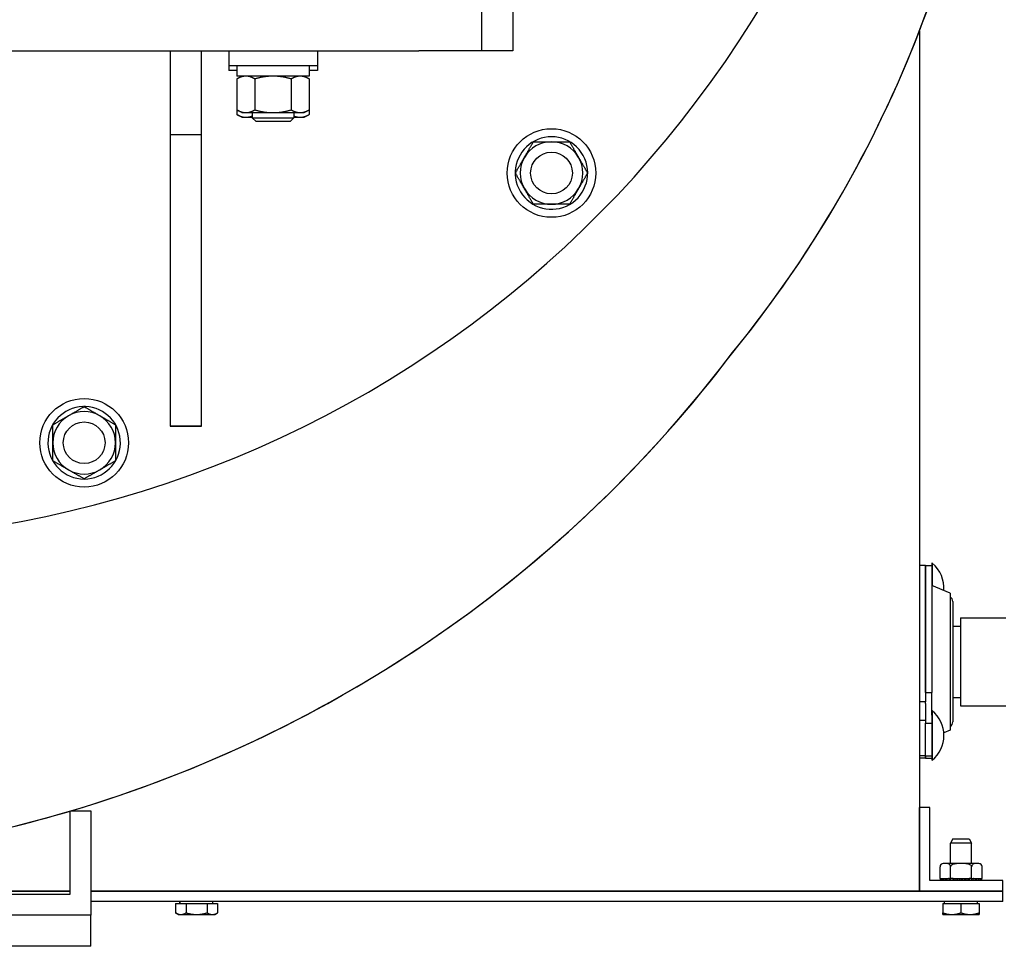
# Model space of a CAD drawing. Header units: inches. Extents: x 18 to 846, y -44 to 561.
# Tile 238 of 256: x 300 to 311, y 124 to 135. Entities that reach past the tile are written whole.
import ezdxf

# ---------------------------------------------------------------- set-up
doc = ezdxf.new("R2010")
doc.units = ezdxf.units.IN
doc.header["$LTSCALE"] = 24
doc.header["$MEASUREMENT"] = 0
doc.layers.add('Visible (ANSI)', color=7, linetype='Continuous', lineweight=30)

msp = doc.modelspace()

# ---------------------------------------------------------------- linework, layer by layer
at = {"layer": 'Visible (ANSI)'}
for p, q in [((305.20699, 138.51899), (305.20699, 135.26899)), ((305.58199, 138.51899), (305.58199, 134.89399)), ((305.20699, 135.26899), (305.20699, 134.89399)), ((310.45699, 135.13333), (310.45699, 124.81899)), ((289.95699, 134.89399), (304.45699, 134.89399)), ((301.47399, 134.89399), (301.47399, 133.89399)), ((301.84899, 133.89399), (301.84899, 134.89399)), ((302.17549, 134.89399), (302.17549, 134.71699)), ((303.23849, 134.89399), (303.23849, 134.71699)), ((305.20699, 134.89399), (304.45699, 134.89399)), ((305.58199, 134.89399), (305.20699, 134.89399)), ((303.23849, 134.71699), (302.17549, 134.71699)), ((302.17549, 134.71699), (302.17549, 134.66148)), ((302.27249, 134.71699), (302.27249, 134.59199)), ((303.14149, 134.71699), (303.14149, 134.59199)), ((303.23849, 134.71699), (303.23849, 134.66148)), ((302.27249, 134.66148), (302.17549, 134.66148)), ((303.14149, 134.59199), (302.27249, 134.59199)), ((302.33199, 134.59199), (302.27398, 134.5585)), ((303.08199, 134.59199), (303.14, 134.5585)), ((303.23849, 134.66148), (303.14149, 134.66148)), ((302.27398, 134.5585), (302.27398, 134.18749)), ((302.49049, 134.5585), (302.49049, 134.18749)), ((302.9235, 134.5585), (302.9235, 134.18749)), ((303.14, 134.5585), (303.14, 134.18749)), ((302.33199, 134.15399), (302.27398, 134.18749)), ((302.27398, 134.18749), (302.27398, 134.13197)), ((302.33199, 134.09848), (302.27398, 134.13197)), ((302.33199, 134.15399), (302.38223, 134.15399)), ((302.38223, 134.15399), (302.70699, 134.15399)), ((302.45699, 134.15399), (302.45699, 134.0918)), ((302.70699, 134.15399), (303.03175, 134.15399)), ((302.95699, 134.15399), (302.95699, 134.0918)), ((303.03175, 134.15399), (303.08199, 134.15399)), ((303.08199, 134.15399), (303.14, 134.18749)), ((303.08199, 134.09848), (303.14, 134.13197)), ((303.14, 134.18749), (303.14, 134.13197)), ((302.33199, 134.09848), (302.38223, 134.09848)), ((302.38223, 134.09848), (302.45699, 134.09848)), ((302.45699, 134.0918), (302.95699, 134.0918)), ((302.50279, 134.04599), (302.45699, 134.0918)), ((302.91119, 134.04599), (302.50279, 134.04599)), ((302.91119, 134.04599), (302.95699, 134.0918)), ((302.95699, 134.09848), (303.03175, 134.09848)), ((303.03175, 134.09848), (303.08199, 134.09848)), ((301.47399, 133.89399), (301.84899, 133.89399)), ((301.47399, 133.89399), (301.47399, 130.39399)), ((301.84899, 130.39399), (301.84899, 133.89399)), ((305.8203, 133.78953), (305.81519, 133.79839)), ((305.82562, 133.79874), (305.82304, 133.8032)), ((305.84225, 133.81401), (305.84736, 133.80516)), ((300.42661, 130.61891), (300.42661, 130.62914)), ((300.43581, 130.62423), (300.43581, 130.62937)), ((300.45786, 130.62914), (300.45786, 130.61891)), ((301.84899, 130.39399), (301.47399, 130.39399)), ((301.47399, 130.39399), (301.84899, 130.39399)), ((310.53169, 128.72449), (310.45699, 128.72449)), ((310.53169, 128.72449), (310.53169, 127.08954)), ((310.53169, 127.2004), (310.53169, 128.72449)), ((310.53169, 128.72449), (310.60639, 128.72449)), ((310.60639, 128.74989), (310.60639, 128.72449)), ((310.612, 128.74989), (310.60639, 128.74989)), ((310.60639, 128.72449), (310.60639, 127.2004)), ((310.612, 128.74989), (310.612, 128.48186)), ((310.8261, 128.39016), (310.60639, 128.48426)), ((310.8261, 128.39016), (310.8261, 126.74783)), ((310.85749, 128.29099), (310.85749, 126.84699)), ((310.85749, 127.99649), (310.94899, 127.99649)), ((310.94899, 128.09649), (310.94899, 127.04149)), ((310.94899, 128.09649), (311.49399, 128.09649)), ((310.53169, 127.2004), (310.60639, 127.2004)), ((310.60639, 126.92788), (310.60639, 127.2004)), ((310.53169, 127.08954), (310.45699, 127.08954)), ((310.53169, 127.06777), (310.53169, 127.08954)), ((310.53169, 127.06777), (310.53169, 126.8339)), ((310.85749, 127.14149), (310.94899, 127.14149)), ((310.94899, 127.04149), (311.49399, 127.04149)), ((310.612, 126.98199), (310.60639, 126.98199)), ((310.60639, 126.92788), (310.60639, 126.38799)), ((310.612, 126.98199), (310.612, 126.38799)), ((310.53169, 126.86563), (310.45699, 126.86563)), ((310.53169, 126.44163), (310.53169, 126.8339)), ((310.53169, 126.8339), (310.60639, 126.8339)), ((310.8261, 126.74783), (310.7502, 126.71532)), ((310.53169, 126.44163), (310.45699, 126.44163)), ((310.53169, 126.41349), (310.45699, 126.41349)), ((310.53169, 126.44163), (310.53169, 126.41349)), ((310.53169, 126.41349), (310.53169, 126.44163)), ((310.53169, 126.44163), (310.60639, 126.44163)), ((310.53169, 126.41349), (310.60639, 126.41349)), ((310.612, 126.38799), (310.60639, 126.38799)), ((300.27379, 124.78106), (300.27379, 125.77801)), ((300.28409, 125.78106), (300.52379, 125.78106)), ((300.52379, 125.78106), (300.52379, 124.53106)), ((310.58199, 125.81899), (310.45699, 125.81899)), ((310.45699, 124.81899), (310.45699, 125.81899)), ((310.58199, 124.94399), (310.58199, 125.81899)), ((310.85806, 125.44373), (310.83099, 125.39373)), ((311.08099, 125.39373), (310.83099, 125.39373)), ((310.83099, 125.14899), (310.83099, 125.39373)), ((310.85806, 125.44373), (311.05393, 125.44373)), ((311.05393, 125.44373), (311.08099, 125.39373)), ((311.08099, 125.14899), (311.08099, 125.39373)), ((311.16958, 125.14899), (310.7444, 125.14899)), ((310.7044, 124.96899), (310.7044, 125.10899)), ((310.8307, 124.96899), (310.8307, 125.10899)), ((311.08329, 124.96899), (311.08329, 125.10899)), ((311.20958, 124.96899), (311.20958, 125.10899)), ((311.45699, 124.94399), (310.58199, 124.94399)), ((310.70744, 124.96899), (310.7044, 124.96899)), ((310.70744, 124.96899), (310.70744, 124.94399)), ((310.70744, 124.96899), (310.71036, 124.96899)), ((310.71036, 124.96899), (310.71704, 124.96899)), ((310.71036, 124.94399), (310.71036, 124.96899)), ((310.71704, 124.96899), (310.71704, 124.94399)), ((310.71704, 124.96899), (310.72565, 124.96899)), ((310.72565, 124.96899), (310.73866, 124.96899)), ((310.72565, 124.94399), (310.72565, 124.96899)), ((310.73866, 124.96899), (310.73866, 124.94399)), ((310.73866, 124.96899), (310.75253, 124.96899)), ((310.75253, 124.96899), (310.77124, 124.96899)), ((310.75253, 124.94399), (310.75253, 124.96899)), ((310.77124, 124.96899), (310.77124, 124.94399)), ((310.77124, 124.96899), (310.78967, 124.96899)), ((310.78967, 124.96899), (310.80759, 124.96899)), ((310.78967, 124.94399), (310.78967, 124.96899)), ((310.81313, 124.96899), (310.80759, 124.96899)), ((310.81313, 124.96899), (310.81313, 124.94399)), ((310.81313, 124.96899), (310.82806, 124.96899)), ((310.8307, 124.96899), (310.82806, 124.96899)), ((310.86129, 124.96899), (310.8307, 124.96899)), ((310.8352, 124.94399), (310.8352, 124.96899)), ((310.85999, 124.96899), (310.85999, 124.94399)), ((310.86129, 124.96899), (310.86223, 124.96899)), ((310.86223, 124.96899), (310.86223, 124.94399)), ((310.86223, 124.96899), (310.88684, 124.96899)), ((310.88684, 124.96899), (310.90651, 124.96899)), ((310.88684, 124.94399), (310.88684, 124.96899)), ((310.90749, 124.96899), (310.90651, 124.96899)), ((310.90724, 124.96899), (310.90724, 124.94399)), ((310.90749, 124.96899), (310.91609, 124.96899)), ((310.91609, 124.96899), (310.91609, 124.94399)), ((310.91609, 124.96899), (310.94199, 124.96899)), ((310.94199, 124.96899), (310.95699, 124.96899)), ((310.94199, 124.94399), (310.94199, 124.96899)), ((310.95699, 124.96899), (310.97199, 124.96899)), ((310.95699, 124.96899), (310.95699, 124.94399)), ((310.97199, 124.96899), (310.9979, 124.96899)), ((310.97199, 124.96899), (310.97199, 124.94399)), ((310.9979, 124.96899), (311.0065, 124.96899)), ((310.9979, 124.94399), (310.9979, 124.96899)), ((311.00747, 124.96899), (311.0065, 124.96899)), ((311.00674, 124.96899), (311.00674, 124.94399)), ((311.00747, 124.96899), (311.02715, 124.96899)), ((311.02715, 124.96899), (311.02715, 124.94399)), ((311.02715, 124.96899), (311.05175, 124.96899)), ((311.05175, 124.96899), (311.0527, 124.96899)), ((311.05175, 124.94399), (311.05175, 124.96899)), ((311.08329, 124.96899), (311.0527, 124.96899)), ((311.05399, 124.96899), (311.05399, 124.94399)), ((311.07878, 124.96899), (311.07878, 124.94399)), ((311.08592, 124.96899), (311.08329, 124.96899)), ((311.08592, 124.96899), (311.10086, 124.96899)), ((311.1064, 124.96899), (311.10086, 124.96899)), ((311.10086, 124.94399), (311.10086, 124.96899)), ((311.1064, 124.96899), (311.12431, 124.96899)), ((311.12431, 124.96899), (311.12431, 124.94399)), ((311.12431, 124.96899), (311.14275, 124.96899)), ((311.14275, 124.96899), (311.16145, 124.96899)), ((311.14275, 124.94399), (311.14275, 124.96899)), ((311.16145, 124.96899), (311.16145, 124.94399)), ((311.16145, 124.96899), (311.17532, 124.96899)), ((311.17532, 124.96899), (311.18834, 124.96899)), ((311.17532, 124.94399), (311.17532, 124.96899)), ((311.18834, 124.96899), (311.18834, 124.94399)), ((311.18834, 124.96899), (311.19695, 124.96899)), ((311.19695, 124.96899), (311.20362, 124.96899)), ((311.19695, 124.94399), (311.19695, 124.96899)), ((311.20362, 124.96899), (311.20362, 124.94399)), ((311.20362, 124.96899), (311.20654, 124.96899)), ((311.20958, 124.96899), (311.20654, 124.96899)), ((311.20654, 124.94399), (311.20654, 124.96899)), ((311.45699, 124.81899), (311.45699, 124.94399)), ((300.27379, 124.81899), (290.77379, 124.81899)), ((300.27379, 124.81333), (290.77379, 124.81333)), ((310.45699, 124.81899), (300.52379, 124.81899)), ((311.45699, 124.81333), (300.52379, 124.81333)), ((301.66299, 124.81333), (301.66299, 124.81899)), ((301.66499, 124.81333), (301.66499, 124.81899)), ((301.91499, 124.81333), (301.91499, 124.81899)), ((311.45699, 124.81899), (310.45699, 124.81899)), ((310.83099, 124.81333), (310.83099, 124.81899)), ((311.08099, 124.81333), (311.08099, 124.81899)), ((311.45699, 124.69373), (311.45699, 124.81333)), ((299.27379, 124.78106), (300.27379, 124.78106)), ((311.45699, 124.69373), (300.52379, 124.69373)), ((301.59112, 124.66873), (301.59112, 124.69373)), ((301.59312, 124.66873), (301.59312, 124.69373)), ((301.98687, 124.66873), (301.98687, 124.69373)), ((310.75912, 124.66873), (310.75912, 124.69373)), ((311.15287, 124.66873), (311.15287, 124.69373)), ((301.5374, 124.66873), (301.6637, 124.66873)), ((301.5374, 124.66873), (301.5374, 124.55702)), ((301.57124, 124.53748), (301.5374, 124.55702)), ((301.6637, 124.66873), (301.91629, 124.66873)), ((301.6637, 124.66873), (301.6637, 124.55702)), ((301.91629, 124.66873), (301.91629, 124.55702)), ((301.91629, 124.66873), (302.04258, 124.66873)), ((302.00874, 124.53748), (302.04258, 124.55702)), ((302.04258, 124.66873), (302.04258, 124.55702)), ((310.73724, 124.66873), (310.73724, 124.55702)), ((310.73724, 124.66873), (310.95599, 124.66873)), ((310.95599, 124.66873), (310.95599, 124.55702)), ((310.95599, 124.66873), (311.17474, 124.66873)), ((311.17474, 124.66873), (311.17474, 124.55702)), ((300.52379, 124.53106), (290.52379, 124.53106)), ((300.52379, 124.53106), (299.27379, 124.53106)), ((300.52379, 124.15606), (300.52379, 124.53106)), ((301.56924, 124.53748), (301.57124, 124.53748)), ((301.57124, 124.53748), (301.60055, 124.53748)), ((301.60055, 124.53748), (301.78999, 124.53748)), ((301.78999, 124.53748), (301.97944, 124.53748)), ((301.97944, 124.53748), (302.00874, 124.53748)), ((310.73724, 124.53748), (310.84662, 124.53748)), ((310.84662, 124.53748), (311.06537, 124.53748)), ((311.06537, 124.53748), (311.17474, 124.53748)), ((300.52379, 124.15606), (290.52379, 124.15606))]:
    msp.add_line(p, q, dxfattribs=at)
for centre, radius in [((306.04583, 133.43016), 0.5315), ((306.04583, 133.43016), 0.25014), ((306.04583, 133.43016), 0.25), ((300.44223, 130.19492), 0.5315), ((300.44223, 130.19492), 0.25014), ((300.44223, 130.19492), 0.25)]:
    msp.add_circle(centre, radius, dxfattribs=at)
for centre, radius, start, end in [((297.20699, 142.26899), 13.25, 103.059522, 351.697975), ((297.23687, 140.22995), 14.16852, 320.804643, 0), ((297.23681, 140.22976), 14.16852, 320.822425, 342.285752), ((306.04583, 133.43016), 0.4345, 122.060851, 117.939149), ((306.04583, 133.43016), 0.375, 90, 150), ((306.04583, 133.43016), 0.4345, 117.939149, 120.846066), ((306.04583, 133.43016), 0.375, 30, 90), ((306.04583, 133.43016), 0.375, 150, 210), ((306.04583, 133.43016), 0.375, 330, 30), ((306.04583, 133.43016), 0.375, 210, 270), ((306.04583, 133.43016), 0.375, 270, 330), ((295.8882, 140.60209), 15.45919, 274.931728, 322.895097), ((295.88827, 140.6018), 15.45919, 286.52408, 322.911392), ((300.44223, 130.19492), 0.4345, 92.060851, 87.939149), ((300.44223, 130.19492), 0.4345, 87.939149, 90.846066), ((300.44223, 130.19492), 0.375, 120, 180), ((300.44223, 130.19492), 0.375, 60, 120), ((300.44223, 130.19492), 0.375, 0, 60), ((300.44223, 130.19492), 0.375, 180, 240), ((300.44223, 130.19492), 0.375, 300, 0), ((300.44223, 130.19492), 0.375, 240, 300), ((310.36529, 128.45289), 0.3861, 355.509815, 50.284863), ((310.79249, 128.29099), 0.065, 0, 58.863481), ((310.36529, 126.68499), 0.3861, 309.715137, 50.284863), ((310.79249, 126.84699), 0.065, 301.136519, 0), ((295.88827, 140.6018), 15.45919, 274.933295, 286.480188), ((310.7444, 125.10899), 0.04, 90, 180), ((311.16958, 125.10899), 0.04, 0, 90)]:
    msp.add_arc(centre, radius, start, end, dxfattribs=at)
for points, weights in [([(302.38223, 134.59199), (302.33199, 134.59199), (302.27398, 134.5585)], [1, 1.0379548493, 1]), ([(302.49049, 134.5585), (302.43247, 134.59199), (302.38223, 134.59199)], [1, 1.0379548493, 1]), ([(302.70699, 134.59199), (302.60651, 134.59199), (302.49049, 134.5585)], [1, 1.0379548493, 1]), ([(302.9235, 134.5585), (302.80747, 134.59199), (302.70699, 134.59199)], [1, 1.0379548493, 1]), ([(303.03175, 134.59199), (302.98151, 134.59199), (302.9235, 134.5585)], [1, 1.0379548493, 1]), ([(303.14, 134.5585), (303.08199, 134.59199), (303.03175, 134.59199)], [1, 1.0379548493, 1]), ([(302.27398, 134.18749), (302.33199, 134.15399), (302.38223, 134.15399)], [1, 1.0379548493, 1]), ([(302.27398, 134.13197), (302.33199, 134.09848), (302.38223, 134.09848)], [1, 1.0379548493, 1]), ([(302.38223, 134.15399), (302.43247, 134.15399), (302.49049, 134.18749)], [1, 1.0379548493, 1]), ([(302.49049, 134.18749), (302.60651, 134.15399), (302.70699, 134.15399)], [1, 1.0379548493, 1]), ([(302.70699, 134.15399), (302.80747, 134.15399), (302.9235, 134.18749)], [1, 1.0379548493, 1]), ([(302.9235, 134.18749), (302.98151, 134.15399), (303.03175, 134.15399)], [1, 1.0379548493, 1]), ([(303.03175, 134.15399), (303.08199, 134.15399), (303.14, 134.18749)], [1, 1.0379548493, 1]), ([(303.03175, 134.09848), (303.08199, 134.09848), (303.14, 134.13197)], [1, 1.0379548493, 1]), ([(302.38223, 134.09848), (302.41823, 134.09848), (302.45699, 134.11505)], [1, 1.02690849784, 1.01566285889]), ([(302.95699, 134.11505), (302.99575, 134.09848), (303.03175, 134.09848)], [1.01566285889, 1.02690849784, 1]), ([(305.72107, 133.61766), (305.77131, 133.70468), (305.82932, 133.80516)], [1, 1.0379548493, 1]), ([(305.82932, 133.80516), (305.94535, 133.80516), (306.04583, 133.80516)], [1, 1.0379548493, 1]), ([(306.04583, 133.80516), (306.14631, 133.80516), (306.26233, 133.80516)], [1, 1.0379548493, 1]), ([(306.26233, 133.80516), (306.32035, 133.70468), (306.37059, 133.61766)], [1, 1.0379548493, 1]), ([(305.61281, 133.43016), (305.67083, 133.53064), (305.72107, 133.61766)], [1, 1.0379548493, 1]), ([(306.37059, 133.61766), (306.42083, 133.53064), (306.47884, 133.43016)], [1, 1.0379548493, 1]), ([(305.72107, 133.24266), (305.67083, 133.32968), (305.61281, 133.43016)], [1, 1.0379548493, 1]), ([(306.47884, 133.43016), (306.42083, 133.32968), (306.37059, 133.24266)], [1, 1.0379548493, 1]), ([(305.82932, 133.05516), (305.77131, 133.15564), (305.72107, 133.24266)], [1, 1.0379548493, 1]), ([(306.37059, 133.24266), (306.32035, 133.15564), (306.26233, 133.05516)], [1, 1.0379548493, 1]), ([(306.04583, 133.05516), (305.94535, 133.05516), (305.82932, 133.05516)], [1, 1.0379548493, 1]), ([(306.26233, 133.05516), (306.14631, 133.05516), (306.04583, 133.05516)], [1, 1.0379548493, 1]), ([(300.25473, 130.51968), (300.34175, 130.56992), (300.44223, 130.62793)], [1, 1.0379548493, 1]), ([(300.44223, 130.62793), (300.54271, 130.56992), (300.62973, 130.51968)], [1, 1.0379548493, 1]), ([(300.06723, 130.41143), (300.16771, 130.46944), (300.25473, 130.51968)], [1, 1.0379548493, 1]), ([(300.62973, 130.51968), (300.71675, 130.46944), (300.81723, 130.41143)], [1, 1.0379548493, 1]), ([(300.06723, 130.19492), (300.06723, 130.2954), (300.06723, 130.41143)], [1, 1.0379548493, 1]), ([(300.81723, 130.41143), (300.81723, 130.2954), (300.81723, 130.19492)], [1, 1.0379548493, 1]), ([(300.06723, 129.97841), (300.06723, 130.09444), (300.06723, 130.19492)], [1, 1.0379548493, 1]), ([(300.81723, 130.19492), (300.81723, 130.09444), (300.81723, 129.97841)], [1, 1.0379548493, 1]), ([(300.25473, 129.87016), (300.16771, 129.9204), (300.06723, 129.97841)], [1, 1.0379548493, 1]), ([(300.44223, 129.76191), (300.34175, 129.81992), (300.25473, 129.87016)], [1, 1.0379548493, 1]), ([(300.62973, 129.87016), (300.54271, 129.81992), (300.44223, 129.76191)], [1, 1.0379548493, 1]), ([(300.81723, 129.97841), (300.71675, 129.9204), (300.62973, 129.87016)], [1, 1.0379548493, 1]), ([(301.5374, 124.55702), (301.57124, 124.53748), (301.60055, 124.53748)], [1, 1.0379548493, 1]), ([(301.60055, 124.53748), (301.62986, 124.53748), (301.6637, 124.55702)], [1, 1.0379548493, 1]), ([(301.6637, 124.55702), (301.73138, 124.53748), (301.78999, 124.53748)], [1, 1.0379548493, 1]), ([(301.78999, 124.53748), (301.84861, 124.53748), (301.91629, 124.55702)], [1, 1.0379548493, 1]), ([(301.91629, 124.55702), (301.95013, 124.53748), (301.97944, 124.53748)], [1, 1.0379548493, 1]), ([(301.97944, 124.53748), (302.00874, 124.53748), (302.04258, 124.55702)], [1, 1.0379548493, 1]), ([(310.73724, 124.53748), (310.73724, 124.53748), (310.73724, 124.55702)], [1, 1.0379548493, 1]), ([(310.73724, 124.55702), (310.79586, 124.53748), (310.84662, 124.53748)], [1, 1.0379548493, 1]), ([(310.84662, 124.53748), (310.89738, 124.53748), (310.95599, 124.55702)], [1, 1.0379548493, 1]), ([(310.95599, 124.55702), (311.01461, 124.53748), (311.06537, 124.53748)], [1, 1.0379548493, 1]), ([(311.06537, 124.53748), (311.11613, 124.53748), (311.17474, 124.55702)], [1, 1.0379548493, 1]), ([(311.17474, 124.55702), (311.17474, 124.53748), (311.17474, 124.53748)], [1, 1.0379548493, 1]), ([(301.56924, 124.53748), (301.56924, 124.53748), (301.56924, 124.53863)], [1, 1.00929155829, 1.01403386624])]:
    msp.add_rational_spline(points, weights, degree=2, dxfattribs=at)
for points in [[(310.8307, 125.10899), (310.8307, 125.11217), (310.83021, 125.11586), (310.82853, 125.12249), (310.82682, 125.12629), (310.82243, 125.13339), (310.81863, 125.13701), (310.80813, 125.14425), (310.79997, 125.14626), (310.78348, 125.14838), (310.77514, 125.14852), (310.75996, 125.14852), (310.75162, 125.14838), (310.73512, 125.14626), (310.72697, 125.14425), (310.71647, 125.13701), (310.71266, 125.13339), (310.70827, 125.12629), (310.70657, 125.12249), (310.70488, 125.11586), (310.7044, 125.11217), (310.7044, 125.10899)], [(311.08329, 125.10899), (311.08329, 125.11217), (311.08232, 125.11586), (311.07896, 125.12249), (311.07554, 125.12629), (311.06676, 125.13339), (311.05915, 125.13701), (311.03815, 125.14425), (311.02184, 125.14626), (310.98886, 125.14838), (310.97218, 125.14852), (310.94181, 125.14852), (310.92513, 125.14838), (310.89214, 125.14626), (310.87584, 125.14425), (310.85483, 125.13701), (310.84722, 125.13339), (310.83844, 125.12629), (310.83503, 125.12249), (310.83166, 125.11586), (310.8307, 125.11217), (310.8307, 125.10899)], [(311.20958, 125.10899), (311.20958, 125.11217), (311.2091, 125.11586), (311.20742, 125.12249), (311.20571, 125.12629), (311.20132, 125.13339), (311.19751, 125.13701), (311.18701, 125.14425), (311.17886, 125.14626), (311.16237, 125.14838), (311.15403, 125.14852), (311.13884, 125.14852), (311.1305, 125.14838), (311.11401, 125.14626), (311.10586, 125.14425), (311.09536, 125.13701), (311.09155, 125.13339), (311.08716, 125.12629), (311.08545, 125.12249), (311.08377, 125.11586), (311.08329, 125.11217), (311.08329, 125.10899)]]:
    msp.add_open_spline(points, degree=3, knots=[-1.02484287, -1.02484287, -1.02484287, -1.02484287, -1.000634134, -1.000634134, -0.968185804, -0.968185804, -0.914627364, -0.914627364, -0.798927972, -0.798927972, -0.68322858, -0.68322858, -0.567529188, -0.567529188, -0.451829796, -0.451829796, -0.398271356, -0.398271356, -0.365823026, -0.365823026, -0.34161429, -0.34161429, -0.34161429, -0.34161429], dxfattribs=at)

doc.saveas('drawing.dxf')
